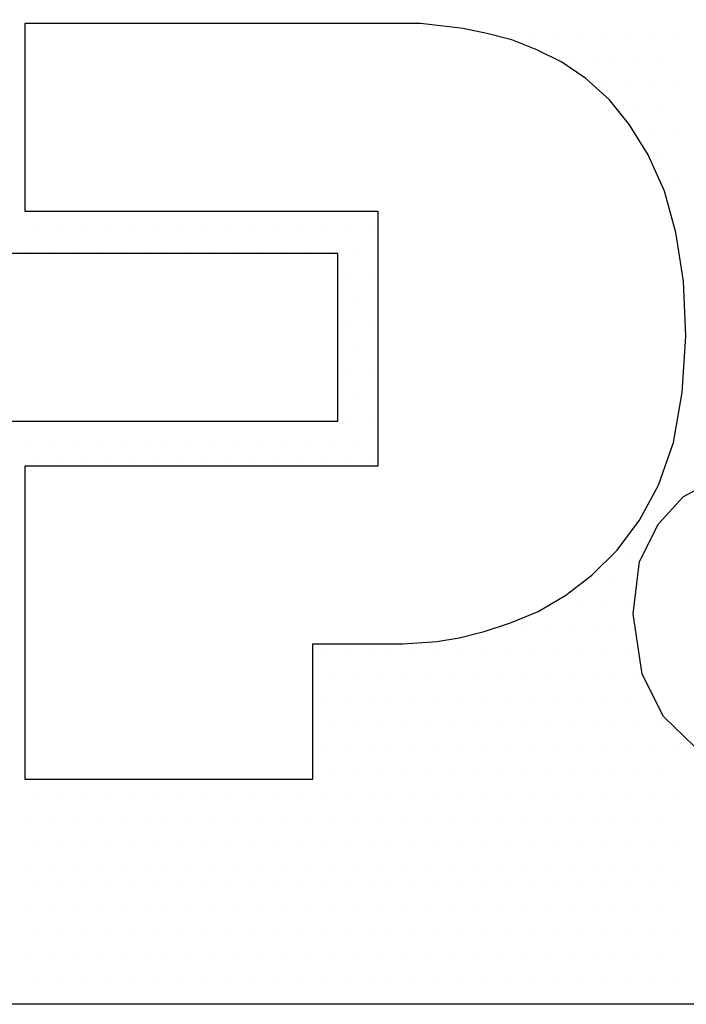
# Model space of a CAD drawing. Extents: x 4 to 74.2, y -80.9 to 9.5.
# Tile 34 of 50: x 21.393 to 21.578, y -14.85 to -14.576. Entities that reach past the tile are written whole.
import ezdxf

# ---------------------------------------------------------------- set-up
doc = ezdxf.new("R2010")
doc.units = 0
doc.header["$LTSCALE"] = 1.87
doc.header["$MEASUREMENT"] = 0
doc.layers.get('0').update_dxf_attribs({"linetype": 'CONTINUOUS'})
doc.layers.add('UNIT', color=7, linetype='CONTINUOUS')

# ---------------------------------------------------------------- blocks, each defined once
blk = doc.blocks.new('*X2')
at = {"color": 0}
for p, q in [((9.45937, 1.275), (9.45937, 1.275)), ((9.46875, 1.275), (9.46875, 1.275)), ((9.47813, 1.275), (9.47813, 1.275)), ((9.4875, 1.275), (9.4875, 1.275)), ((9.49688, 1.275), (9.49688, 1.275)), ((9.50625, 1.275), (9.50625, 1.275)), ((9.51562, 1.275), (9.51562, 1.275)), ((9.47344, 1.26562), (9.47344, 1.26562)), ((9.48281, 1.26562), (9.48281, 1.26562)), ((9.49219, 1.26562), (9.49219, 1.26562)), ((9.50156, 1.26562), (9.50156, 1.26562)), ((9.51094, 1.26562), (9.51094, 1.26562)), ((9.4875, 1.25625), (9.4875, 1.25625)), ((9.49688, 1.25625), (9.49688, 1.25625)), ((9.50625, 1.25625), (9.50625, 1.25625)), ((9.51562, 1.25625), (9.51562, 1.25625)), ((9.50156, 1.24687), (9.50156, 1.24687)), ((9.51094, 1.24687), (9.51094, 1.24687)), ((9.50625, 1.2375), (9.50625, 1.2375)), ((9.51562, 1.2375), (9.51562, 1.2375)), ((9.51094, 1.22812), (9.51094, 1.22812)), ((9.51562, 1.21875), (9.51562, 1.21875)), ((9.2625, 1.2), (9.2625, 1.2)), ((9.27188, 1.2), (9.27188, 1.2)), ((9.28125, 1.2), (9.28125, 1.2)), ((9.29063, 1.2), (9.29063, 1.2)), ((9.3, 1.2), (9.3, 1.2)), ((9.30938, 1.2), (9.30938, 1.2)), ((9.31875, 1.2), (9.31875, 1.2)), ((9.32813, 1.2), (9.32813, 1.2)), ((9.3375, 1.2), (9.3375, 1.2)), ((9.34688, 1.2), (9.34688, 1.2)), ((9.35625, 1.2), (9.35625, 1.2)), ((9.36563, 1.2), (9.36563, 1.2)), ((9.375, 1.2), (9.375, 1.2)), ((9.38437, 1.2), (9.38437, 1.2)), ((9.39375, 1.2), (9.39375, 1.2)), ((9.51562, 1.2), (9.51562, 1.2)), ((9.25781, 1.19063), (9.25781, 1.19063)), ((9.26719, 1.19063), (9.26719, 1.19063)), ((9.27656, 1.19063), (9.27656, 1.19063)), ((9.28594, 1.19063), (9.28594, 1.19063)), ((9.29531, 1.19063), (9.29531, 1.19063)), ((9.30469, 1.19063), (9.30469, 1.19063)), ((9.31406, 1.19063), (9.31406, 1.19063)), ((9.32344, 1.19063), (9.32344, 1.19063)), ((9.33281, 1.19063), (9.33281, 1.19063)), ((9.34219, 1.19063), (9.34219, 1.19063)), ((9.35156, 1.19063), (9.35156, 1.19063)), ((9.36094, 1.19063), (9.36094, 1.19063)), ((9.37031, 1.19063), (9.37031, 1.19063)), ((9.37969, 1.19063), (9.37969, 1.19063)), ((9.38906, 1.19063), (9.38906, 1.19063)), ((9.38437, 1.18125), (9.38437, 1.18125)), ((9.39375, 1.18125), (9.39375, 1.18125)), ((9.38906, 1.17188), (9.38906, 1.17188)), ((9.38437, 1.1625), (9.38437, 1.1625)), ((9.39375, 1.1625), (9.39375, 1.1625)), ((9.38906, 1.15312), (9.38906, 1.15312)), ((9.38437, 1.14375), (9.38437, 1.14375)), ((9.39375, 1.14375), (9.39375, 1.14375)), ((9.38906, 1.13437), (9.38906, 1.13437)), ((9.38437, 1.125), (9.38437, 1.125)), ((9.39375, 1.125), (9.39375, 1.125)), ((9.25781, 1.11562), (9.25781, 1.11562)), ((9.26719, 1.11562), (9.26719, 1.11562)), ((9.27656, 1.11562), (9.27656, 1.11562)), ((9.28594, 1.11562), (9.28594, 1.11562)), ((9.29531, 1.11562), (9.29531, 1.11562)), ((9.30469, 1.11562), (9.30469, 1.11562)), ((9.31406, 1.11562), (9.31406, 1.11562)), ((9.32344, 1.11562), (9.32344, 1.11562)), ((9.33281, 1.11562), (9.33281, 1.11562)), ((9.34219, 1.11562), (9.34219, 1.11562)), ((9.35156, 1.11562), (9.35156, 1.11562)), ((9.36094, 1.11562), (9.36094, 1.11562)), ((9.37031, 1.11562), (9.37031, 1.11562)), ((9.37969, 1.11562), (9.37969, 1.11562)), ((9.38906, 1.11562), (9.38906, 1.11562)), ((9.2625, 1.10625), (9.2625, 1.10625)), ((9.27188, 1.10625), (9.27188, 1.10625)), ((9.28125, 1.10625), (9.28125, 1.10625)), ((9.29063, 1.10625), (9.29063, 1.10625)), ((9.3, 1.10625), (9.3, 1.10625)), ((9.30938, 1.10625), (9.30938, 1.10625)), ((9.31875, 1.10625), (9.31875, 1.10625)), ((9.32813, 1.10625), (9.32813, 1.10625)), ((9.3375, 1.10625), (9.3375, 1.10625)), ((9.34688, 1.10625), (9.34688, 1.10625)), ((9.35625, 1.10625), (9.35625, 1.10625)), ((9.36563, 1.10625), (9.36563, 1.10625)), ((9.375, 1.10625), (9.375, 1.10625)), ((9.38437, 1.10625), (9.38437, 1.10625)), ((9.39375, 1.10625), (9.39375, 1.10625)), ((9.51562, 1.10625), (9.51562, 1.10625)), ((9.51094, 1.09688), (9.51094, 1.09688)), ((9.50625, 1.0875), (9.50625, 1.0875)), ((9.50156, 1.07812), (9.50156, 1.07812)), ((9.49688, 1.06875), (9.49688, 1.06875)), ((9.48281, 1.05937), (9.48281, 1.05937)), ((9.49219, 1.05937), (9.49219, 1.05937)), ((9.46875, 1.05), (9.46875, 1.05)), ((9.47813, 1.05), (9.47813, 1.05)), ((9.4875, 1.05), (9.4875, 1.05)), ((9.49688, 1.05), (9.49688, 1.05)), ((9.44531, 1.04062), (9.44531, 1.04062)), ((9.45469, 1.04062), (9.45469, 1.04062)), ((9.46406, 1.04062), (9.46406, 1.04062)), ((9.47344, 1.04062), (9.47344, 1.04062)), ((9.48281, 1.04062), (9.48281, 1.04062)), ((9.49219, 1.04062), (9.49219, 1.04062)), ((9.375, 1.03125), (9.375, 1.03125)), ((9.38437, 1.03125), (9.38437, 1.03125)), ((9.39375, 1.03125), (9.39375, 1.03125)), ((9.40313, 1.03125), (9.40313, 1.03125)), ((9.4125, 1.03125), (9.4125, 1.03125)), ((9.42188, 1.03125), (9.42188, 1.03125)), ((9.43125, 1.03125), (9.43125, 1.03125)), ((9.44063, 1.03125), (9.44063, 1.03125)), ((9.45, 1.03125), (9.45, 1.03125)), ((9.45937, 1.03125), (9.45937, 1.03125)), ((9.46875, 1.03125), (9.46875, 1.03125)), ((9.47813, 1.03125), (9.47813, 1.03125)), ((9.4875, 1.03125), (9.4875, 1.03125)), ((9.49688, 1.03125), (9.49688, 1.03125)), ((9.37969, 1.02187), (9.37969, 1.02187)), ((9.38906, 1.02187), (9.38906, 1.02187)), ((9.39844, 1.02187), (9.39844, 1.02187)), ((9.40781, 1.02187), (9.40781, 1.02187)), ((9.41719, 1.02187), (9.41719, 1.02187)), ((9.42656, 1.02187), (9.42656, 1.02187)), ((9.43594, 1.02187), (9.43594, 1.02187)), ((9.44531, 1.02187), (9.44531, 1.02187)), ((9.45469, 1.02187), (9.45469, 1.02187)), ((9.46406, 1.02187), (9.46406, 1.02187)), ((9.47344, 1.02187), (9.47344, 1.02187)), ((9.48281, 1.02187), (9.48281, 1.02187)), ((9.49219, 1.02187), (9.49219, 1.02187)), ((9.50156, 1.02187), (9.50156, 1.02187)), ((9.375, 1.0125), (9.375, 1.0125)), ((9.38437, 1.0125), (9.38437, 1.0125)), ((9.39375, 1.0125), (9.39375, 1.0125)), ((9.40313, 1.0125), (9.40313, 1.0125)), ((9.4125, 1.0125), (9.4125, 1.0125)), ((9.42188, 1.0125), (9.42188, 1.0125)), ((9.43125, 1.0125), (9.43125, 1.0125)), ((9.44063, 1.0125), (9.44063, 1.0125)), ((9.45, 1.0125), (9.45, 1.0125)), ((9.45937, 1.0125), (9.45937, 1.0125)), ((9.46875, 1.0125), (9.46875, 1.0125)), ((9.47813, 1.0125), (9.47813, 1.0125)), ((9.4875, 1.0125), (9.4875, 1.0125)), ((9.49688, 1.0125), (9.49688, 1.0125)), ((9.50625, 1.0125), (9.50625, 1.0125)), ((9.37969, 1.00313), (9.37969, 1.00313)), ((9.38906, 1.00313), (9.38906, 1.00313)), ((9.39844, 1.00313), (9.39844, 1.00313)), ((9.40781, 1.00313), (9.40781, 1.00313)), ((9.41719, 1.00313), (9.41719, 1.00313)), ((9.42656, 1.00313), (9.42656, 1.00313)), ((9.43594, 1.00313), (9.43594, 1.00313)), ((9.44531, 1.00313), (9.44531, 1.00313)), ((9.45469, 1.00313), (9.45469, 1.00313)), ((9.46406, 1.00313), (9.46406, 1.00313)), ((9.47344, 1.00313), (9.47344, 1.00313)), ((9.48281, 1.00313), (9.48281, 1.00313)), ((9.49219, 1.00313), (9.49219, 1.00313)), ((9.50156, 1.00313), (9.50156, 1.00313)), ((9.51094, 1.00313), (9.51094, 1.00313)), ((9.375, 0.99375), (9.375, 0.99375)), ((9.38437, 0.99375), (9.38437, 0.99375)), ((9.39375, 0.99375), (9.39375, 0.99375)), ((9.40313, 0.99375), (9.40313, 0.99375)), ((9.4125, 0.99375), (9.4125, 0.99375)), ((9.42188, 0.99375), (9.42188, 0.99375)), ((9.43125, 0.99375), (9.43125, 0.99375)), ((9.44063, 0.99375), (9.44063, 0.99375)), ((9.45, 0.99375), (9.45, 0.99375)), ((9.45937, 0.99375), (9.45937, 0.99375)), ((9.46875, 0.99375), (9.46875, 0.99375)), ((9.47813, 0.99375), (9.47813, 0.99375)), ((9.4875, 0.99375), (9.4875, 0.99375)), ((9.49688, 0.99375), (9.49688, 0.99375)), ((9.50625, 0.99375), (9.50625, 0.99375)), ((9.51562, 0.99375), (9.51562, 0.99375)), ((9.37969, 0.98437), (9.37969, 0.98437)), ((9.38906, 0.98437), (9.38906, 0.98437)), ((9.39844, 0.98437), (9.39844, 0.98437)), ((9.40781, 0.98437), (9.40781, 0.98437)), ((9.41719, 0.98437), (9.41719, 0.98437)), ((9.42656, 0.98437), (9.42656, 0.98437)), ((9.43594, 0.98437), (9.43594, 0.98437)), ((9.44531, 0.98437), (9.44531, 0.98437)), ((9.45469, 0.98437), (9.45469, 0.98437)), ((9.46406, 0.98437), (9.46406, 0.98437)), ((9.47344, 0.98437), (9.47344, 0.98437)), ((9.48281, 0.98437), (9.48281, 0.98437)), ((9.49219, 0.98437), (9.49219, 0.98437)), ((9.50156, 0.98437), (9.50156, 0.98437)), ((9.51094, 0.98437), (9.51094, 0.98437)), ((9.2625, 0.975), (9.2625, 0.975)), ((9.27188, 0.975), (9.27188, 0.975)), ((9.28125, 0.975), (9.28125, 0.975)), ((9.29063, 0.975), (9.29063, 0.975)), ((9.3, 0.975), (9.3, 0.975)), ((9.30938, 0.975), (9.30938, 0.975)), ((9.31875, 0.975), (9.31875, 0.975)), ((9.32813, 0.975), (9.32813, 0.975)), ((9.3375, 0.975), (9.3375, 0.975)), ((9.34688, 0.975), (9.34688, 0.975)), ((9.35625, 0.975), (9.35625, 0.975)), ((9.36563, 0.975), (9.36563, 0.975)), ((9.375, 0.975), (9.375, 0.975)), ((9.38437, 0.975), (9.38437, 0.975)), ((9.39375, 0.975), (9.39375, 0.975)), ((9.40313, 0.975), (9.40313, 0.975)), ((9.4125, 0.975), (9.4125, 0.975)), ((9.42188, 0.975), (9.42188, 0.975)), ((9.43125, 0.975), (9.43125, 0.975)), ((9.44063, 0.975), (9.44063, 0.975)), ((9.45, 0.975), (9.45, 0.975)), ((9.45937, 0.975), (9.45937, 0.975)), ((9.46875, 0.975), (9.46875, 0.975)), ((9.47813, 0.975), (9.47813, 0.975)), ((9.4875, 0.975), (9.4875, 0.975)), ((9.49688, 0.975), (9.49688, 0.975)), ((9.50625, 0.975), (9.50625, 0.975)), ((9.51562, 0.975), (9.51562, 0.975)), ((9.25781, 0.96562), (9.25781, 0.96562)), ((9.26719, 0.96562), (9.26719, 0.96562)), ((9.27656, 0.96562), (9.27656, 0.96562)), ((9.28594, 0.96562), (9.28594, 0.96562)), ((9.29531, 0.96562), (9.29531, 0.96562)), ((9.30469, 0.96562), (9.30469, 0.96562)), ((9.31406, 0.96562), (9.31406, 0.96562)), ((9.32344, 0.96562), (9.32344, 0.96562)), ((9.33281, 0.96562), (9.33281, 0.96562)), ((9.34219, 0.96562), (9.34219, 0.96562)), ((9.35156, 0.96562), (9.35156, 0.96562)), ((9.36094, 0.96562), (9.36094, 0.96562)), ((9.37031, 0.96562), (9.37031, 0.96562)), ((9.37969, 0.96562), (9.37969, 0.96562)), ((9.38906, 0.96562), (9.38906, 0.96562)), ((9.39844, 0.96562), (9.39844, 0.96562)), ((9.40781, 0.96562), (9.40781, 0.96562)), ((9.41719, 0.96562), (9.41719, 0.96562)), ((9.42656, 0.96562), (9.42656, 0.96562)), ((9.43594, 0.96562), (9.43594, 0.96562)), ((9.44531, 0.96562), (9.44531, 0.96562)), ((9.45469, 0.96562), (9.45469, 0.96562)), ((9.46406, 0.96562), (9.46406, 0.96562)), ((9.47344, 0.96562), (9.47344, 0.96562)), ((9.48281, 0.96562), (9.48281, 0.96562)), ((9.49219, 0.96562), (9.49219, 0.96562)), ((9.50156, 0.96562), (9.50156, 0.96562)), ((9.51094, 0.96562), (9.51094, 0.96562)), ((9.2625, 0.95625), (9.2625, 0.95625)), ((9.27188, 0.95625), (9.27188, 0.95625)), ((9.28125, 0.95625), (9.28125, 0.95625)), ((9.29063, 0.95625), (9.29063, 0.95625)), ((9.3, 0.95625), (9.3, 0.95625)), ((9.30938, 0.95625), (9.30938, 0.95625)), ((9.31875, 0.95625), (9.31875, 0.95625)), ((9.32813, 0.95625), (9.32813, 0.95625)), ((9.3375, 0.95625), (9.3375, 0.95625)), ((9.34688, 0.95625), (9.34688, 0.95625)), ((9.35625, 0.95625), (9.35625, 0.95625)), ((9.36563, 0.95625), (9.36563, 0.95625)), ((9.375, 0.95625), (9.375, 0.95625)), ((9.38437, 0.95625), (9.38437, 0.95625)), ((9.39375, 0.95625), (9.39375, 0.95625)), ((9.40313, 0.95625), (9.40313, 0.95625)), ((9.4125, 0.95625), (9.4125, 0.95625)), ((9.42188, 0.95625), (9.42188, 0.95625)), ((9.43125, 0.95625), (9.43125, 0.95625)), ((9.44063, 0.95625), (9.44063, 0.95625)), ((9.45, 0.95625), (9.45, 0.95625)), ((9.45937, 0.95625), (9.45937, 0.95625)), ((9.46875, 0.95625), (9.46875, 0.95625)), ((9.47813, 0.95625), (9.47813, 0.95625)), ((9.4875, 0.95625), (9.4875, 0.95625)), ((9.49688, 0.95625), (9.49688, 0.95625)), ((9.50625, 0.95625), (9.50625, 0.95625)), ((9.51562, 0.95625), (9.51562, 0.95625)), ((9.25781, 0.94688), (9.25781, 0.94688)), ((9.26719, 0.94688), (9.26719, 0.94688)), ((9.27656, 0.94688), (9.27656, 0.94688)), ((9.28594, 0.94688), (9.28594, 0.94688)), ((9.29531, 0.94688), (9.29531, 0.94688)), ((9.30469, 0.94688), (9.30469, 0.94688)), ((9.31406, 0.94688), (9.31406, 0.94688)), ((9.32344, 0.94688), (9.32344, 0.94688)), ((9.33281, 0.94688), (9.33281, 0.94688)), ((9.34219, 0.94688), (9.34219, 0.94688)), ((9.35156, 0.94688), (9.35156, 0.94688)), ((9.36094, 0.94688), (9.36094, 0.94688)), ((9.37031, 0.94688), (9.37031, 0.94688)), ((9.37969, 0.94688), (9.37969, 0.94688)), ((9.38906, 0.94688), (9.38906, 0.94688)), ((9.39844, 0.94688), (9.39844, 0.94688)), ((9.40781, 0.94688), (9.40781, 0.94688)), ((9.41719, 0.94688), (9.41719, 0.94688)), ((9.42656, 0.94688), (9.42656, 0.94688)), ((9.43594, 0.94688), (9.43594, 0.94688)), ((9.44531, 0.94688), (9.44531, 0.94688)), ((9.45469, 0.94688), (9.45469, 0.94688)), ((9.46406, 0.94688), (9.46406, 0.94688)), ((9.47344, 0.94688), (9.47344, 0.94688)), ((9.48281, 0.94688), (9.48281, 0.94688)), ((9.49219, 0.94688), (9.49219, 0.94688)), ((9.50156, 0.94688), (9.50156, 0.94688)), ((9.51094, 0.94688), (9.51094, 0.94688)), ((9.2625, 0.9375), (9.2625, 0.9375)), ((9.27188, 0.9375), (9.27188, 0.9375)), ((9.28125, 0.9375), (9.28125, 0.9375)), ((9.29063, 0.9375), (9.29063, 0.9375)), ((9.3, 0.9375), (9.3, 0.9375)), ((9.30938, 0.9375), (9.30938, 0.9375)), ((9.31875, 0.9375), (9.31875, 0.9375)), ((9.32813, 0.9375), (9.32813, 0.9375)), ((9.3375, 0.9375), (9.3375, 0.9375)), ((9.34688, 0.9375), (9.34688, 0.9375)), ((9.35625, 0.9375), (9.35625, 0.9375)), ((9.36563, 0.9375), (9.36563, 0.9375)), ((9.375, 0.9375), (9.375, 0.9375)), ((9.38437, 0.9375), (9.38437, 0.9375)), ((9.39375, 0.9375), (9.39375, 0.9375)), ((9.40313, 0.9375), (9.40313, 0.9375)), ((9.4125, 0.9375), (9.4125, 0.9375)), ((9.42188, 0.9375), (9.42188, 0.9375)), ((9.43125, 0.9375), (9.43125, 0.9375)), ((9.44063, 0.9375), (9.44063, 0.9375)), ((9.45, 0.9375), (9.45, 0.9375)), ((9.45937, 0.9375), (9.45937, 0.9375)), ((9.46875, 0.9375), (9.46875, 0.9375)), ((9.47813, 0.9375), (9.47813, 0.9375)), ((9.4875, 0.9375), (9.4875, 0.9375)), ((9.49688, 0.9375), (9.49688, 0.9375)), ((9.50625, 0.9375), (9.50625, 0.9375)), ((9.51562, 0.9375), (9.51562, 0.9375)), ((9.25781, 0.92812), (9.25781, 0.92812)), ((9.26719, 0.92812), (9.26719, 0.92812)), ((9.27656, 0.92812), (9.27656, 0.92812)), ((9.28594, 0.92812), (9.28594, 0.92812)), ((9.29531, 0.92812), (9.29531, 0.92812)), ((9.30469, 0.92812), (9.30469, 0.92812)), ((9.31406, 0.92812), (9.31406, 0.92812)), ((9.32344, 0.92812), (9.32344, 0.92812)), ((9.33281, 0.92812), (9.33281, 0.92812)), ((9.34219, 0.92812), (9.34219, 0.92812)), ((9.35156, 0.92812), (9.35156, 0.92812)), ((9.36094, 0.92812), (9.36094, 0.92812)), ((9.37031, 0.92812), (9.37031, 0.92812)), ((9.37969, 0.92812), (9.37969, 0.92812)), ((9.38906, 0.92812), (9.38906, 0.92812)), ((9.39844, 0.92812), (9.39844, 0.92812)), ((9.40781, 0.92812), (9.40781, 0.92812)), ((9.41719, 0.92812), (9.41719, 0.92812)), ((9.42656, 0.92812), (9.42656, 0.92812)), ((9.43594, 0.92812), (9.43594, 0.92812)), ((9.44531, 0.92812), (9.44531, 0.92812)), ((9.45469, 0.92812), (9.45469, 0.92812)), ((9.46406, 0.92812), (9.46406, 0.92812)), ((9.47344, 0.92812), (9.47344, 0.92812)), ((9.48281, 0.92812), (9.48281, 0.92812)), ((9.49219, 0.92812), (9.49219, 0.92812)), ((9.50156, 0.92812), (9.50156, 0.92812)), ((9.51094, 0.92812), (9.51094, 0.92812)), ((9.2625, 0.91875), (9.2625, 0.91875)), ((9.27188, 0.91875), (9.27188, 0.91875)), ((9.28125, 0.91875), (9.28125, 0.91875)), ((9.29063, 0.91875), (9.29063, 0.91875)), ((9.3, 0.91875), (9.3, 0.91875)), ((9.30938, 0.91875), (9.30938, 0.91875)), ((9.31875, 0.91875), (9.31875, 0.91875)), ((9.32813, 0.91875), (9.32813, 0.91875)), ((9.3375, 0.91875), (9.3375, 0.91875)), ((9.34688, 0.91875), (9.34688, 0.91875)), ((9.35625, 0.91875), (9.35625, 0.91875)), ((9.36563, 0.91875), (9.36563, 0.91875)), ((9.375, 0.91875), (9.375, 0.91875)), ((9.38437, 0.91875), (9.38437, 0.91875)), ((9.39375, 0.91875), (9.39375, 0.91875)), ((9.40313, 0.91875), (9.40313, 0.91875)), ((9.4125, 0.91875), (9.4125, 0.91875)), ((9.42188, 0.91875), (9.42188, 0.91875)), ((9.43125, 0.91875), (9.43125, 0.91875)), ((9.44063, 0.91875), (9.44063, 0.91875)), ((9.45, 0.91875), (9.45, 0.91875)), ((9.45937, 0.91875), (9.45937, 0.91875)), ((9.46875, 0.91875), (9.46875, 0.91875)), ((9.47813, 0.91875), (9.47813, 0.91875)), ((9.4875, 0.91875), (9.4875, 0.91875)), ((9.49688, 0.91875), (9.49688, 0.91875)), ((9.50625, 0.91875), (9.50625, 0.91875)), ((9.51562, 0.91875), (9.51562, 0.91875)), ((9.25781, 0.90938), (9.25781, 0.90938)), ((9.26719, 0.90938), (9.26719, 0.90938)), ((9.27656, 0.90938), (9.27656, 0.90938)), ((9.28594, 0.90938), (9.28594, 0.90938)), ((9.29531, 0.90938), (9.29531, 0.90938)), ((9.30469, 0.90938), (9.30469, 0.90938)), ((9.31406, 0.90938), (9.31406, 0.90938)), ((9.32344, 0.90938), (9.32344, 0.90938)), ((9.33281, 0.90938), (9.33281, 0.90938)), ((9.34219, 0.90938), (9.34219, 0.90938)), ((9.35156, 0.90938), (9.35156, 0.90938)), ((9.36094, 0.90938), (9.36094, 0.90938)), ((9.37031, 0.90938), (9.37031, 0.90938)), ((9.37969, 0.90938), (9.37969, 0.90938)), ((9.38906, 0.90938), (9.38906, 0.90938)), ((9.39844, 0.90938), (9.39844, 0.90938)), ((9.40781, 0.90938), (9.40781, 0.90938)), ((9.41719, 0.90938), (9.41719, 0.90938)), ((9.42656, 0.90938), (9.42656, 0.90938)), ((9.43594, 0.90938), (9.43594, 0.90938)), ((9.44531, 0.90938), (9.44531, 0.90938)), ((9.45469, 0.90938), (9.45469, 0.90938)), ((9.46406, 0.90938), (9.46406, 0.90938)), ((9.47344, 0.90938), (9.47344, 0.90938)), ((9.48281, 0.90938), (9.48281, 0.90938)), ((9.49219, 0.90938), (9.49219, 0.90938)), ((9.50156, 0.90938), (9.50156, 0.90938)), ((9.51094, 0.90938), (9.51094, 0.90938)), ((9.2625, 0.9), (9.2625, 0.9)), ((9.27188, 0.9), (9.27188, 0.9)), ((9.28125, 0.9), (9.28125, 0.9)), ((9.29063, 0.9), (9.29063, 0.9)), ((9.3, 0.9), (9.3, 0.9)), ((9.30938, 0.9), (9.30938, 0.9)), ((9.31875, 0.9), (9.31875, 0.9)), ((9.32813, 0.9), (9.32813, 0.9)), ((9.3375, 0.9), (9.3375, 0.9)), ((9.34688, 0.9), (9.34688, 0.9)), ((9.35625, 0.9), (9.35625, 0.9)), ((9.36563, 0.9), (9.36563, 0.9)), ((9.375, 0.9), (9.375, 0.9)), ((9.38437, 0.9), (9.38437, 0.9)), ((9.39375, 0.9), (9.39375, 0.9)), ((9.40313, 0.9), (9.40313, 0.9)), ((9.4125, 0.9), (9.4125, 0.9)), ((9.42188, 0.9), (9.42188, 0.9)), ((9.43125, 0.9), (9.43125, 0.9)), ((9.44063, 0.9), (9.44063, 0.9)), ((9.45, 0.9), (9.45, 0.9)), ((9.45937, 0.9), (9.45937, 0.9)), ((9.46875, 0.9), (9.46875, 0.9)), ((9.47813, 0.9), (9.47813, 0.9)), ((9.4875, 0.9), (9.4875, 0.9)), ((9.49688, 0.9), (9.49688, 0.9)), ((9.50625, 0.9), (9.50625, 0.9)), ((9.51562, 0.9), (9.51562, 0.9))]:
    blk.add_line(p, q, dxfattribs=at)

msp = doc.modelspace()

# ---------------------------------------------------------------- linework, layer by layer
at = {"layer": 'UNIT'}
for points in [[(21.17483, -14.4487), (22.22136, -14.4487), (22.22136, -14.85003), (21.17483, -14.85003), (21.17483, -14.68769), (21.4814, -14.68769), (21.4814, -14.64101), (21.17483, -14.64101), (21.17483, -14.4487), (21.17483, -14.4487)], [(21.39431, -14.70023), (21.39431, -14.78733), (21.47443, -14.78733), (21.47443, -14.7497), (21.49603, -14.7497), (21.49708, -14.7497), (21.49952, -14.7497), (21.5037, -14.74935), (21.50892, -14.749), (21.51519, -14.74796), (21.52216, -14.74622), (21.52948, -14.74378), (21.53714, -14.74064), (21.54481, -14.73611), (21.55212, -14.73054), (21.55909, -14.72357), (21.56536, -14.71521), (21.57059, -14.70546), (21.57477, -14.69361), (21.5772, -14.67968), (21.57825, -14.664), (21.57755, -14.64867), (21.57546, -14.63508), (21.57233, -14.62359), (21.5678, -14.61348), (21.56257, -14.60512), (21.557, -14.59816), (21.55038, -14.59223), (21.54376, -14.5877), (21.53679, -14.58422), (21.52983, -14.58143), (21.52286, -14.57969), (21.51624, -14.5783), (21.50997, -14.5776), (21.50439, -14.5769), (21.49986, -14.5769), (21.49603, -14.5769), (21.4915, -14.5769), (21.48558, -14.5769), (21.47861, -14.5769), (21.47095, -14.5769), (21.46294, -14.5769), (21.45423, -14.5769), (21.44552, -14.5769), (21.43716, -14.5769), (21.4288, -14.5769), (21.42078, -14.5769), (21.41347, -14.5769), (21.4072, -14.5769), (21.40197, -14.5769), (21.39779, -14.5769), (21.39535, -14.5769), (21.39431, -14.5769), (21.39431, -14.62916), (21.49255, -14.62916), (21.49255, -14.70023), (21.39431, -14.70023), (21.39431, -14.70023)], [(21.58069, -14.77827), (21.57198, -14.76991), (21.56606, -14.75806), (21.56362, -14.74134), (21.56536, -14.72671), (21.57059, -14.71626), (21.57755, -14.70859), (21.58626, -14.70406)]]:
    msp.add_lwpolyline(points, dxfattribs=at)

# ---------------------------------------------------------------- block references
at = {"layer": 'UNIT', "xscale": 0.700000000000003, "yscale": 0.6999999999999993, "zscale": 0.7}
msp.add_blockref('*X2', (14.91426, -15.47389), dxfattribs=at)

doc.saveas('drawing.dxf')
